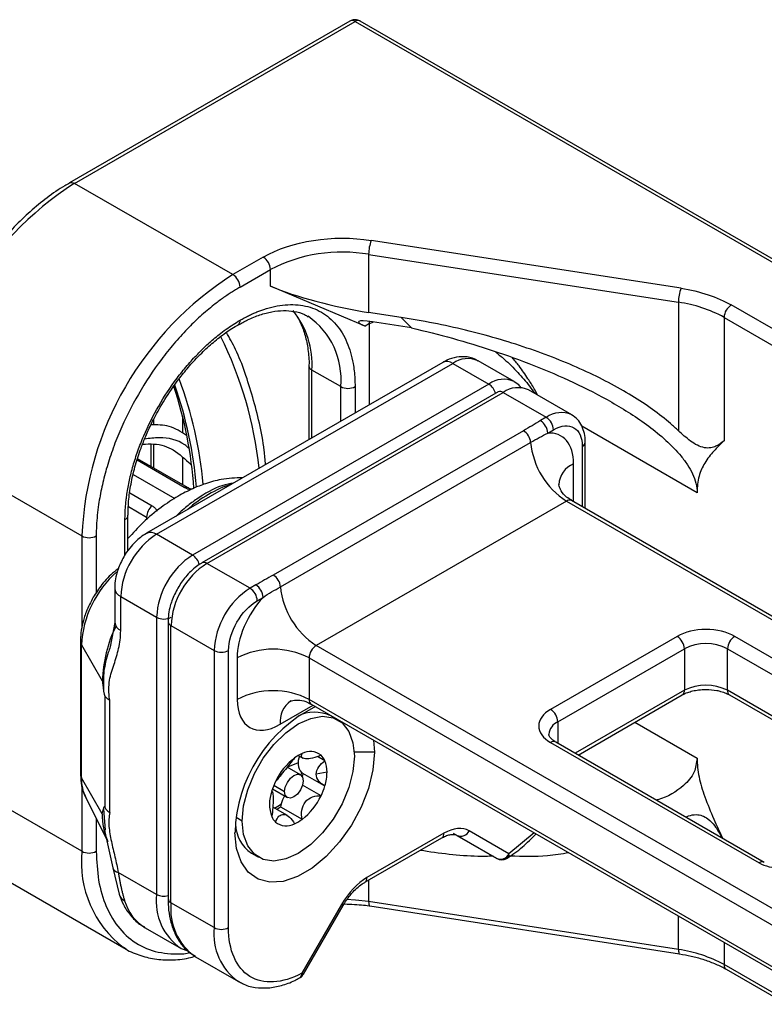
# Model space of a CAD drawing. Header units: millimetres. Extents: x 13 to 546, y 13 to 419.
# Tile 23 of 25: x 453 to 477, y 359 to 391. Entities that reach past the tile are written whole.
import ezdxf

# ---------------------------------------------------------------- set-up
doc = ezdxf.new("R2010")
doc.units = ezdxf.units.MM
doc.header["$LTSCALE"] = 2

msp = doc.modelspace()

# ---------------------------------------------------------------- linework, layer by layer
for p, q in [((463.602, 391.362), (454.409, 386.055)), ((454.576, 386.039), (463.768, 391.345)), ((463.768, 391.345), (479.974, 381.99)), ((480.141, 382.007), (463.935, 391.362)), ((454.406, 386.053), (454.409, 386.055)), ((459.762, 383.045), (454.576, 386.039)), ((474.457, 382.597), (464.299, 384.168)), ((464.213, 383.71), (474.371, 382.139)), ((464.213, 383.71), (464.213, 381.805)), ((460.758, 383.62), (459.762, 383.045)), ((459.997, 382.637), (460.993, 383.212)), ((460.993, 382.668), (460.993, 383.212)), ((464.096, 381.356), (460.993, 382.668)), ((474.371, 382.139), (474.371, 377.925)), ((465.275, 381.641), (464.213, 381.805)), ((478.088, 380.902), (476.101, 382.049)), ((464.24, 381.439), (464.096, 381.356)), ((464.24, 381.439), (464.243, 381.507)), ((464.24, 381.439), (464.366, 381.489)), ((464.24, 378.78), (464.24, 381.439)), ((465.62, 381.295), (464.335, 381.494)), ((465.275, 381.641), (465.62, 381.295)), ((475.865, 381.641), (475.865, 377.595)), ((475.865, 381.641), (477.853, 380.493)), ((466.641, 380.166), (456.93, 374.56)), ((457.263, 374.527), (466.974, 380.133)), ((466.974, 380.133), (468.153, 379.452)), ((468.986, 379.535), (467.807, 380.215)), ((462.257, 380.051), (462.257, 377.635)), ((463.297, 379.37), (462.354, 379.915)), ((462.354, 377.691), (462.354, 379.915)), ((468.153, 379.452), (458.442, 373.846)), ((468.457, 379.197), (458.746, 373.591)), ((458.913, 373.574), (468.624, 379.18)), ((463.297, 378.235), (463.297, 379.37)), ((463.768, 379.37), (463.768, 378.508)), ((468.624, 379.18), (470.038, 378.364)), ((470.871, 378.446), (469.457, 379.263)), ((457.169, 378.113), (457.169, 378.3)), ((458.112, 378.406), (458.112, 377.839)), ((470.038, 378.364), (469.849, 378.255)), ((469.289, 377.926), (461.086, 373.19)), ((470.085, 377.846), (470.274, 377.956)), ((474.981, 375.891), (471.207, 378.07)), ((461.321, 372.805), (469.524, 377.54)), ((471.314, 375.372), (471.314, 377.547)), ((449.626, 377.466), (454.812, 374.472)), ((457.071, 377.487), (457.071, 376.757)), ((457.169, 376.7), (457.169, 377.489)), ((471.217, 377.411), (471.217, 375.428)), ((458.164, 376.067), (456.622, 376.957)), ((458.278, 376.06), (456.638, 377.007)), ((458.112, 377.038), (458.112, 376.156)), ((470.934, 375.592), (470.934, 376.84)), ((456.497, 376.492), (457.86, 375.705)), ((456.383, 375.885), (457.116, 375.462)), ((470.698, 375.615), (462.496, 370.88)), ((470.698, 375.615), (486.436, 366.53)), ((486.603, 366.546), (470.865, 375.632)), ((456.339, 375.434), (456.933, 375.091)), ((456.226, 373.847), (456.226, 375.016)), ((456.324, 373.991), (456.324, 375.152)), ((456.933, 375.091), (456.933, 375.007)), ((454.812, 374.472), (454.812, 371.475)), ((455.283, 374.472), (455.283, 372.605)), ((458.442, 373.846), (457.263, 374.527)), ((460.327, 372.758), (458.913, 373.574)), ((455.889, 372.758), (455.889, 371.639)), ((460.516, 372.867), (460.327, 372.758)), ((456.085, 372.485), (457.263, 371.805)), ((456.085, 371.367), (456.085, 372.485)), ((460.563, 372.35), (460.752, 372.459)), ((457.263, 371.805), (457.263, 362.714)), ((455.889, 371.639), (455.735, 370.833)), ((457.637, 371.669), (457.637, 362.578)), ((457.734, 371.533), (459.149, 370.717)), ((457.734, 362.442), (457.734, 371.533)), ((474.328, 371.179), (470.18, 368.784)), ((483.049, 367.233), (476.214, 371.179)), ((454.766, 371.02), (454.766, 366.665)), ((454.801, 370.899), (455.483, 369.717)), ((454.801, 366.544), (454.801, 370.899)), ((478.234, 361.795), (462.496, 370.88)), ((470.415, 368.376), (474.564, 370.771)), ((474.564, 370.771), (474.564, 369.41)), ((475.978, 370.771), (482.813, 366.825)), ((475.978, 369.41), (475.978, 370.771)), ((459.149, 370.717), (459.149, 361.626)), ((459.62, 361.626), (459.62, 370.717)), ((459.903, 370.472), (459.903, 369.111)), ((462.26, 370.472), (477.998, 361.386)), ((462.26, 370.472), (462.26, 369.111)), ((455.563, 369.225), (455.563, 365.575)), ((474.564, 369.41), (470.985, 367.344)), ((471.082, 367.287), (474.495, 369.257)), ((482.008, 365.929), (475.978, 369.41)), ((476.047, 369.257), (481.911, 365.872)), ((455.724, 365.403), (455.724, 369.097)), ((461.317, 368.294), (462.398, 368.918)), ((477.998, 360.025), (462.26, 369.111)), ((462.329, 368.958), (478.067, 359.873)), ((463.206, 368.436), (462.971, 368.572)), ((470.415, 368.376), (470.415, 367.672)), ((472.94, 368.36), (474.981, 367.181)), ((464.377, 367.776), (464.405, 367.382)), ((470.18, 367.696), (477.015, 363.75)), ((477.182, 363.766), (470.346, 367.712)), ((461.907, 367.273), (462.06, 367.185)), ((462.779, 367.102), (462.54, 367.239)), ((464.405, 367.382), (463.741, 367.382)), ((471.135, 367.257), (471.151, 367.327)), ((454.812, 364.129), (449.626, 367.123)), ((461.982, 366.641), (461.547, 366.892)), ((461.907, 367.03), (461.555, 366.888)), ((462.045, 366.696), (462.736, 366.297)), ((462.849, 366.729), (462.496, 366.661)), ((455.483, 365.362), (454.801, 366.544)), ((454.812, 366.282), (454.812, 364.129)), ((461.104, 366.294), (461.459, 366.089)), ((462.653, 365.95), (462.049, 366.298)), ((461.046, 366.091), (461.035, 366.097)), ((461.059, 366.173), (461.548, 365.891)), ((454.937, 365.889), (455.613, 364.551)), ((455.518, 365.524), (455.579, 364.818)), ((461.548, 365.302), (461.072, 365.577)), ((461.325, 365.586), (462.032, 365.178)), ((455.283, 365.204), (455.283, 364.129)), ((460.068, 365.123), (459.869, 365.238)), ((455.545, 364.862), (455.823, 363.589)), ((466.678, 364.72), (464.159, 363.266)), ((468.412, 363.898), (466.997, 364.714)), ((467.109, 364.65), (468.412, 363.898)), ((468.814, 364.05), (467.511, 364.803)), ((469.636, 364.74), (468.814, 364.05)), ((464.09, 363.114), (466.609, 364.568)), ((460.371, 364.069), (460.607, 363.933)), ((451.076, 363.918), (456.262, 360.924)), ((455.823, 363.589), (456.032, 362.72)), ((457.263, 362.714), (456.007, 363.439)), ((464.213, 363.185), (464.213, 362.48)), ((459.149, 361.626), (457.734, 362.442)), ((463.326, 362.386), (462.023, 360.13)), ((474.371, 360.909), (464.213, 362.48)), ((462.076, 360.099), (463.379, 362.356)), ((464.248, 362.337), (474.406, 360.765)), ((474.371, 360.909), (474.371, 362.007)), ((456.886, 361.624), (458.064, 360.944)), ((475.865, 361.144), (475.865, 360.411)), ((456.262, 360.924), (456.177, 360.976)), ((458.064, 360.944), (458.284, 360.861)), ((458.535, 360.672), (459.95, 359.855)), ((477.853, 359.263), (475.865, 360.411)), ((475.934, 360.258), (477.922, 359.111))]:
    msp.add_line(p, q)
at = {"flags": 128}
for points in [[(454.409, 386.055), (454.409, 386.055), (454.445, 386.068), (454.486, 386.07), (454.53, 386.06), (454.576, 386.039)], [(460.068, 365.123), (460.114, 365.622), (460.25, 366.149), (460.469, 366.678), (460.76, 367.183), (461.109, 367.637), (461.497, 368.018), (461.906, 368.308), (462.316, 368.49), (462.704, 368.558), (463.053, 368.506), (463.344, 368.338), (463.563, 368.062), (463.699, 367.692), (463.745, 367.246)], [(464.405, 367.382), (464.355, 366.804), (464.207, 366.194), (463.968, 365.578), (463.648, 364.983), (463.262, 364.436), (462.825, 363.959), (462.358, 363.574), (461.88, 363.298), (461.412, 363.143), (460.975, 363.116), (460.589, 363.217), (460.269, 363.442), (460.03, 363.782), (459.882, 364.222), (459.832, 364.742)], [(463.745, 367.246), (463.699, 366.747), (463.563, 366.22), (463.344, 365.691), (463.053, 365.186), (462.704, 364.732), (462.316, 364.351), (461.906, 364.062), (461.497, 363.879), (461.109, 363.811), (460.76, 363.863), (460.469, 364.031), (460.25, 364.307), (460.114, 364.677), (460.068, 365.123)], [(461.459, 366.089), (461.482, 366.238), (461.548, 366.391), (461.648, 366.525), (461.765, 366.62), (461.882, 366.661), (461.982, 366.641), (462.048, 366.565), (462.071, 366.443)], [(462.017, 366.714), (462.003, 366.667), (461.993, 366.634)], [(462.071, 366.443), (462.048, 366.294), (461.982, 366.141), (461.882, 366.007), (461.765, 365.912), (461.648, 365.872), (461.548, 365.891), (461.482, 365.967), (461.459, 366.089)], [(463.326, 362.386), (463.354, 362.37), (463.371, 362.36), (463.379, 362.356), (463.379, 362.356)], [(464.213, 362.48), (463.786, 362.529), (463.486, 362.544)], [(464.213, 362.48), (464.215, 362.431), (464.22, 362.39), (464.228, 362.36), (464.238, 362.342), (464.248, 362.337)], [(474.371, 360.909), (474.372, 360.859), (474.377, 360.819), (474.385, 360.789), (474.396, 360.771), (474.406, 360.765)], [(462.023, 360.13), (462.051, 360.114), (462.069, 360.103), (462.076, 360.099), (462.076, 360.099)]]:
    msp.add_lwpolyline(points, dxfattribs=at)
for centre, radius, start, end in [((463.671, 391.209), 0.168, 54.3824, 114.3071), ((463.866, 391.209), 0.168, 65.6929, 125.6176), ((460.331, 377.001), 10.715, 122.4871, 177.5129), ((465.485, 383.708), 1.272, 158.7728, 179.8941), ((463.345, 378.668), 5.117, 80.2289, 117.3572), ((460.482, 383.189), 0.512, 2.6055, 57.3945), ((465.517, 374.007), 10.715, 122.4871, 177.5129), ((459.485, 382.614), 0.512, 2.6055, 57.3945), ((475.642, 382.137), 1.272, 158.7728, 179.8941), ((473.768, 377.841), 4.34, 61.1112, 82.0227), ((459.548, 380.097), 2.813, 356.2745, 38.9186), ((476.377, 381.618), 0.512, 122.6055, 177.3945), ((459.835, 381.53), 0.164, 304.013, 6.3897), ((460.811, 379.621), 2.498, 354.2482, 55.3997), ((447.764, 375.291), 12.936, 6.218, 26.3031), ((466.779, 379.86), 0.335, 54.3824, 114.3071), ((467.462, 379.451), 0.838, 65.6929, 125.6176), ((462.424, 380.068), 0.168, 186.1078, 245.5893), ((445.607, 374.995), 13.234, 5.0663, 20.4664), ((468.639, 378.791), 0.821, 64.9339, 126.3026), ((444.73, 375.078), 13.787, 3.9781, 18.1823), ((445.234, 375.009), 13.375, 4.569, 19.2652), ((463.533, 379.825), 0.512, 242.6097, 297.3903), ((467.866, 379.012), 0.525, 15.0197, 56.9207), ((468.526, 379.044), 0.168, 54.3824, 114.3071), ((469.112, 378.499), 0.838, 65.6929, 125.6176), ((470.526, 377.682), 0.838, 65.7099, 125.6161), ((469.573, 377.823), 0.512, 2.6055, 57.3945), ((469.762, 377.932), 0.512, 2.6055, 57.3945), ((469.008, 377.49), 0.518, 5.5553, 57.2058), ((472.1, 377.791), 2.589, 185.5553, 237.2058), ((471.147, 377.564), 0.168, 294.4033, 353.9778), ((471.241, 376.104), 0.797, 112.6929, 176.4052), ((458.214, 375.937), 0.138, 62.3706, 110.9648), ((460.964, 372.369), 4.003, 107.9172, 132.0774), ((470.796, 375.479), 0.168, 65.6929, 125.6176), ((457.455, 375.064), 0.522, 130.3659, 177.0682), ((456.164, 375.163), 0.159, 292.6973, 356.3605), ((455.047, 374.927), 0.512, 242.6097, 297.3903), ((458.643, 372.369), 2.561, 122.6055, 177.3945), ((457.069, 374.262), 0.328, 53.6721, 115.3436), ((459.822, 371.689), 2.561, 122.6055, 177.3945), ((458.155, 373.406), 0.525, 13.7612, 56.9421), ((460.293, 371.417), 2.561, 122.6055, 177.3945), ((458.816, 373.443), 0.163, 53.5713, 116.461), ((458.182, 370.741), 3.385, 131.0569, 177.3391), ((460.806, 372.755), 0.518, 5.5553, 57.2058), ((456.216, 372.786), 0.328, 184.5885, 246.3424), ((461.707, 370.6), 2.561, 122.6055, 177.3945), ((460.051, 372.326), 0.512, 2.6055, 57.3945), ((460.24, 372.435), 0.512, 2.6055, 57.3945), ((463.898, 373.056), 2.589, 185.5553, 237.2058), ((457.499, 372.26), 0.512, 242.6097, 297.3903), ((459.884, 369.583), 4.403, 154.0088, 178.2546), ((456.223, 371.672), 0.335, 185.6948, 245.6253), ((457.8, 371.683), 0.164, 184.6872, 246.3335), ((474.052, 370.748), 0.512, 2.6055, 57.3945), ((476.49, 370.748), 0.512, 122.6055, 177.3945), ((455.006, 371.022), 0.239, 180.0051, 211.0118), ((461.081, 368.197), 2.562, 62.6097, 117.3903), ((462.772, 370.448), 0.512, 122.6055, 177.3945), ((475.271, 369.406), 1.537, 62.6097, 117.3903), ((459.384, 371.171), 0.512, 242.6097, 297.3903), ((475.271, 368.045), 1.537, 62.6097, 117.3903), ((461.081, 366.836), 2.562, 62.6097, 117.3903), ((474.405, 369.39), 0.16, 304.0564, 7.2558), ((476.136, 369.39), 0.16, 172.7442, 235.9436), ((464.568, 364.626), 4.737, 116.2465, 178.5964), ((462.108, 368.395), 0.798, 123.5991, 187.3016), ((462.419, 369.091), 0.16, 172.7442, 235.9436), ((462.447, 367.493), 1.2, 64.1207, 118.0668), ((469.904, 368.353), 0.512, 2.6055, 57.3945), ((470.623, 367.918), 0.503, 114.3849, 174.1882), ((470.277, 367.56), 0.168, 65.6929, 125.6176), ((462.529, 366.185), 1.254, 113.3457, 126.6489), ((462.388, 367.034), 0.49, 153.8869, 220.7368), ((462.301, 366.839), 0.565, 51.4051, 118.3759), ((462.283, 366.887), 0.54, 23.4155, 46.7859), ((463.057, 365.53), 2.095, 127.5305, 154.8803), ((461.934, 366.748), 0.916, 358.7791, 22.6976), ((455.006, 366.667), 0.24, 180.398, 211.0038), ((462.156, 366.889), 0.224, 231.4389, 239.9933), ((460.115, 367.261), 2.04, 340.5908, 343.5398), ((461.228, 366.748), 1.622, 343.0031, 359.3106), ((456.192, 366.493), 1.392, 177.8958, 205.7039), ((463.094, 365.482), 2.149, 154.1528, 163.4358), ((460.719, 366.887), 2.149, 334.1528, 343.4358), ((462.197, 365.681), 1.234, 160.4185, 199.5815), ((462.404, 365.396), 1.097, 149.9543, 164.76), ((460.756, 366.839), 2.095, 307.5305, 334.8803), ((460.598, 366.634), 1.209, 295.8451, 308.1915), ((462.197, 365.456), 0.881, 165.0128, 171.5167), ((457.506, 365.291), 2.025, 177.9839, 204.6447), ((461.53, 365.482), 0.54, 203.4155, 226.7859), ((460.509, 366.695), 1.376, 300.0632, 306.3429), ((461.044, 365.063), 1.2, 181.9406, 235.8826), ((461.512, 365.53), 0.565, 231.4051, 298.3759), ((461.284, 366.184), 1.254, 293.3457, 306.6489), ((466.519, 364.7), 0.16, 304.0564, 7.2558), ((467.232, 364.932), 0.307, 246.3569, 335.1837), ((458.321, 363.776), 3.527, 174.2561, 232.5631), ((455.047, 364.584), 0.512, 242.6097, 297.3903), ((468.535, 364.179), 0.307, 246.3569, 335.1837), ((468.658, 364.028), 0.158, 307.067, 8.051), ((477.112, 363.618), 0.164, 64.1355, 126.3751), ((456.041, 363.668), 0.231, 199.7288, 261.62), ((463.997, 363.248), 0.163, 303.9821, 6.3925), ((456.403, 362.854), 0.395, 199.7678, 241.4871), ((459.102, 362.48), 1.854, 172.7442, 235.9436), ((457.501, 363.183), 0.526, 243.0837, 284.9794), ((457.664, 362.912), 1.505, 195.6196, 238.848), ((457.804, 362.595), 0.168, 185.6948, 245.6253), ((459.637, 362.237), 1.914, 173.8377, 234.8502), ((461.054, 361.421), 1.917, 173.8641, 234.5579), ((459.384, 362.081), 0.512, 242.6097, 297.3903), ((473.768, 356.611), 4.34, 61.1112, 82.0227), ((461.848, 360.118), 0.175, 304.1511, 3.9189), ((476.023, 360.391), 0.16, 172.7442, 235.9436)]:
    msp.add_arc(centre, radius, start, end)
for centre, major_axis, ratio, start_param, end_param in [((463.35, 382.668), (3.33, -0.735), 0.202005, 3.971557, 5.018755), ((464.988, 381.218), (1.105, -0.279), 0.120251, 2.233016, 3.803812)]:
    msp.add_ellipse(centre, major_axis=major_axis, ratio=ratio, start_param=start_param, end_param=end_param)
for points, knots in [([(463.768, 391.407), (463.725, 391.403), (463.666, 391.397), (463.616, 391.369), (463.602, 391.361)], [0, 0, 0, 0, 0.739476, 1, 1, 1, 1]), ([(463.935, 391.361), (463.934, 391.362), (463.911, 391.381), (463.853, 391.398), (463.797, 391.404), (463.768, 391.407)], [0, 0, 0, 0, 0.023059, 0.501882, 1, 1, 1, 1]), ([(454.41, 386.047), (454.356, 386.019), (454.108, 385.887), (453.673, 385.576), (453.118, 385.125), (452.605, 384.63), (452.156, 384.133), (451.781, 383.666), (451.44, 383.194), (451.17, 382.782), (451.007, 382.505), (450.954, 382.414)], [0, 0, 0, 0, 0.041257, 0.191412, 0.339166, 0.482362, 0.614382, 0.725801, 0.821767, 0.941186, 1, 1, 1, 1]), ([(459.997, 382.637), (459.949, 382.609), (459.853, 382.552), (459.71, 382.462), (459.567, 382.366), (459.424, 382.266), (459.281, 382.161), (459.036, 381.972), (458.693, 381.68), (458.253, 381.254), (457.825, 380.781), (457.271, 380.087), (456.64, 379.132), (456.128, 378.108), (455.804, 377.281), (455.609, 376.674), (455.46, 376.081), (455.368, 375.576), (455.315, 375.154), (455.288, 374.807), (455.285, 374.584), (455.283, 374.472)], [0, 0, 0, 0, 0.019453, 0.038872, 0.058275, 0.077679, 0.097104, 0.116567, 0.178313, 0.240094, 0.304415, 0.368769, 0.500007, 0.631244, 0.695565, 0.75992, 0.821667, 0.883447, 0.922314, 0.961117, 1, 1, 1, 1]), ([(459.997, 381.548), (460.043, 381.574), (460.135, 381.626), (460.273, 381.697), (460.41, 381.762), (460.547, 381.82), (460.758, 381.902), (461.041, 381.988), (461.392, 382.052), (461.735, 382.07), (462.178, 382.027), (462.683, 381.845), (463.092, 381.499), (463.352, 381.137), (463.507, 380.831), (463.627, 380.494), (463.701, 380.176), (463.743, 379.886), (463.764, 379.634), (463.767, 379.458), (463.768, 379.37)], [0, 0, 0, 0, 0.023338, 0.046631, 0.069913, 0.093214, 0.116565, 0.178308, 0.240092, 0.304409, 0.368768, 0.500006, 0.631244, 0.69556, 0.759919, 0.821662, 0.883446, 0.922312, 0.961115, 1, 1, 1, 1]), ([(459.928, 381.39), (460.034, 381.45), (460.278, 381.589), (460.654, 381.735), (461.049, 381.838), (461.428, 381.877), (461.787, 381.843), (462.057, 381.776), (462.191, 381.689), (462.229, 381.665)], [0, 0, 0, 0, 0.117749, 0.272358, 0.428754, 0.588344, 0.754196, 0.931875, 1, 1, 1, 1]), ([(461.733, 381.84), (461.746, 381.826), (461.846, 381.726), (461.985, 381.465), (462.142, 381.062), (462.229, 380.592), (462.266, 380.25), (462.256, 380.058), (462.255, 380.05)], [0, 0, 0, 0, 0.038043, 0.283943, 0.522341, 0.757254, 0.99017, 1, 1, 1, 1]), ([(456.226, 375.016), (456.226, 375.07), (456.227, 375.177), (456.235, 375.34), (456.248, 375.506), (456.265, 375.674), (456.301, 375.938), (456.367, 376.303), (456.487, 376.778), (456.643, 377.264), (456.902, 377.925), (457.311, 378.744), (457.816, 379.508), (458.259, 380.064), (458.602, 380.441), (458.953, 380.783), (459.266, 381.048), (459.538, 381.253), (459.767, 381.411), (459.92, 381.502), (459.997, 381.548)], [0, 0, 0, 0, 0.023338, 0.046631, 0.069913, 0.093214, 0.116565, 0.178308, 0.240092, 0.304409, 0.368768, 0.500006, 0.631244, 0.69556, 0.759919, 0.821662, 0.883446, 0.922312, 0.961115, 1, 1, 1, 1]), ([(474.37, 377.925), (474.288, 378.003), (474.202, 378.08), (473.748, 378.471), (473.322, 378.777), (472.36, 379.366), (471.826, 379.647), (470.672, 380.173), (470.053, 380.417), (468.755, 380.857), (468.077, 381.054), (466.691, 381.391), (465.983, 381.531), (465.275, 381.641)], [4.712389, 4.712389, 4.712389, 4.712389, 4.763285, 4.763285, 4.969452, 4.969452, 5.175619, 5.175619, 5.381786, 5.381786, 5.587953, 5.587953, 5.79412, 5.79412, 5.79412, 5.79412]), ([(457.383, 378.702), (457.519, 378.925), (457.71, 379.237), (458.024, 379.667), (458.304, 380.014), (458.651, 380.393), (459.027, 380.75), (459.424, 381.069), (459.729, 381.285), (459.896, 381.374), (459.928, 381.39)], [0, 0, 0, 0, 0.193958, 0.272295, 0.4014, 0.533851, 0.674185, 0.818584, 0.965585, 1, 1, 1, 1]), ([(460.834, 376.813), (460.82, 376.969), (460.751, 377.758), (460.426, 379.03), (460.012, 380.33), (459.653, 380.965), (459.55, 381.148)], [0, 0, 0, 0, 0.092547, 0.470065, 0.847555, 1, 1, 1, 1]), ([(465.62, 381.295), (466.517, 381.091), (467.409, 380.843), (468.741, 380.4), (469.185, 380.24), (470.064, 379.894), (470.498, 379.709), (471.353, 379.308), (471.775, 379.092), (472.601, 378.62), (473.005, 378.364), (473.589, 377.927), (473.779, 377.772), (474.137, 377.446), (474.307, 377.271), (474.531, 376.997), (474.601, 376.903), (474.727, 376.71), (474.784, 376.609), (474.878, 376.405), (474.916, 376.303), (474.967, 376.096), (474.981, 375.992), (474.981, 375.891)], [0, 0, 0, 0, 0.25, 0.25, 0.375, 0.375, 0.5, 0.5, 0.625, 0.625, 0.75, 0.75, 0.8125, 0.8125, 0.875, 0.875, 0.90625, 0.90625, 0.9375, 0.9375, 0.96875, 0.96875, 1, 1, 1, 1]), ([(468.38, 380.503), (468.473, 380.428), (468.729, 380.224), (469.097, 379.845), (469.435, 379.467), (469.608, 379.224), (469.666, 379.142)], [0, 0, 0, 0, 0.192293, 0.524469, 0.840386, 1, 1, 1, 1]), ([(467.804, 380.203), (467.769, 380.226), (467.636, 380.318), (467.354, 380.365), (467.014, 380.331), (466.776, 380.25), (466.661, 380.173), (466.642, 380.161)], [0, 0, 0, 0, 0.102064, 0.395639, 0.671098, 0.946497, 1, 1, 1, 1]), ([(469.754, 379.091), (469.717, 379.163), (469.619, 379.348), (469.416, 379.668), (469.181, 380.011), (469, 380.23), (468.926, 380.319)], [0, 0, 0, 0, 0.160606, 0.418241, 0.761801, 1, 1, 1, 1]), ([(469.224, 379.308), (469.208, 379.334), (469.15, 379.43), (469.053, 379.488), (468.984, 379.53)], [0, 0, 0, 0, 0.278439, 1, 1, 1, 1]), ([(456.325, 375.153), (456.33, 375.326), (456.339, 375.676), (456.427, 376.236), (456.563, 376.799), (456.728, 377.305), (456.908, 377.759), (457.113, 378.212), (457.285, 378.525), (457.383, 378.702)], [0, 0, 0, 0, 0.1582885, 0.3208999, 0.4769126, 0.6261265, 0.7341883, 0.8489356, 1, 1, 1, 1]), ([(471.313, 377.547), (471.313, 377.554), (471.32, 377.654), (471.292, 377.838), (471.213, 378.087), (471.075, 378.305), (470.936, 378.397), (470.869, 378.442)], [0, 0, 0, 0, 0.018471, 0.259143, 0.507635, 0.763697, 1, 1, 1, 1]), ([(458.245, 377.771), (458.062, 377.888), (457.712, 378.112), (457.278, 378.119), (457.071, 378.122)], [0, 0, 0, 0, 0.522677, 1, 1, 1, 1]), ([(470.934, 376.84), (470.934, 377.157), (470.853, 377.422), (470.552, 377.78), (470.337, 377.865), (470.085, 377.846)], [0, 0, 0, 0, 0.5, 0.5, 1, 1, 1, 1]), ([(475.865, 377.595), (475.788, 377.525), (475.704, 377.462), (475.548, 377.392), (475.491, 377.373), (475.365, 377.354), (475.296, 377.354), (475.146, 377.381), (475.068, 377.409), (474.913, 377.486), (474.839, 377.534), (474.696, 377.638), (474.627, 377.694), (474.496, 377.807), (474.433, 377.866), (474.37, 377.925)], [0, 0, 0, 0, 0.25, 0.25, 0.375, 0.375, 0.5, 0.5, 0.625, 0.625, 0.75, 0.75, 0.875, 0.875, 1, 1, 1, 1]), ([(458.31, 377.357), (458.269, 377.392), (458.009, 377.613), (457.508, 377.732), (457.03, 377.672), (456.869, 377.652)], [0, 0, 0, 0, 0.1116156, 0.6997676, 1, 1, 1, 1]), ([(475.865, 377.595), (475.748, 377.488), (475.635, 377.377), (475.421, 377.137), (475.32, 377.009), (475.233, 376.863)], [0, 0, 0, 0, 0.5, 0.5, 1, 1, 1, 1]), ([(456.801, 377.481), (456.928, 377.489), (457.304, 377.511), (457.86, 377.321), (458.2, 376.99), (458.382, 376.812)], [0, 0, 0, 0, 0.192382, 0.56845, 1, 1, 1, 1]), ([(475.233, 376.863), (475.156, 376.734), (475.091, 376.593), (475.003, 376.271), (474.981, 376.087), (474.981, 375.891)], [0, 0, 0, 0, 0.5, 0.5, 1, 1, 1, 1]), ([(460.084, 376.381), (459.85, 376.373), (459.451, 376.359), (458.897, 376.206), (458.422, 376.021), (457.933, 375.769), (457.383, 375.401), (456.822, 374.941), (456.485, 374.565), (456.324, 374.386)], [0, 0, 0, 0, 0.181732, 0.309969, 0.415242, 0.539934, 0.683905, 0.849071, 1, 1, 1, 1]), ([(458.367, 375.982), (458.336, 375.991), (458.26, 376.015), (458.2, 376.048), (458.164, 376.067)], [0, 0, 0, 0, 0.412112, 1, 1, 1, 1]), ([(458.408, 376.003), (458.406, 376.003), (458.378, 376.012), (458.332, 376.031), (458.295, 376.051), (458.278, 376.06)], [0, 0, 0, 0, 0.027862, 0.538256, 1, 1, 1, 1]), ([(459.778, 376.204), (459.722, 376.195), (459.389, 376.145), (458.982, 375.956), (458.646, 375.728), (458.581, 375.683)], [0, 0, 0, 0, 0.141308, 0.833715, 1, 1, 1, 1]), ([(470.872, 375.642), (470.812, 375.675), (470.667, 375.755), (470.526, 375.944), (470.455, 376.098), (470.445, 376.172), (470.446, 376.162), (470.446, 376.16)], [0, 0, 0, 0, 0.213184, 0.521365, 0.76127, 0.951019, 1, 1, 1, 1]), ([(458.581, 375.681), (458.471, 375.605), (458.234, 375.44), (458.01, 375.228), (457.889, 375.114)], [0, 0, 0, 0, 0.4649726, 1, 1, 1, 1]), ([(457.116, 375.462), (457.147, 375.44), (457.209, 375.397), (457.258, 375.335), (457.269, 375.296), (457.271, 375.29)], [0, 0, 0, 0, 0.451786, 0.908074, 1, 1, 1, 1]), ([(456.931, 374.555), (456.864, 374.515), (456.732, 374.435), (456.55, 374.27), (456.359, 374.062), (456.248, 373.887), (456.186, 373.788)], [0, 0, 0, 0, 0.2278168, 0.4459053, 0.6854514, 1, 1, 1, 1]), ([(456.186, 373.788), (456.116, 373.651), (456.019, 373.461), (455.935, 373.169), (455.893, 372.962), (455.895, 372.815), (455.895, 372.759)], [0, 0, 0, 0, 0.409836, 0.571152, 0.837628, 1, 1, 1, 1]), ([(456.005, 373.39), (455.962, 373.361), (455.84, 373.278), (455.661, 373.101), (455.418, 372.83), (455.275, 372.603), (455.185, 372.46)], [0, 0, 0, 0, 0.1312903, 0.3766255, 0.6077464, 1, 1, 1, 1]), ([(458.747, 373.584), (458.689, 373.55), (458.561, 373.477), (458.384, 373.319), (458.167, 373.091), (458.04, 372.893), (457.958, 372.765)], [0, 0, 0, 0, 0.1923729, 0.4169713, 0.6253917, 1, 1, 1, 1]), ([(457.958, 372.765), (457.886, 372.626), (457.788, 372.435), (457.698, 372.146), (457.647, 371.917), (457.641, 371.75), (457.638, 371.67)], [0, 0, 0, 0, 0.384297, 0.532226, 0.774911, 1, 1, 1, 1]), ([(455.185, 372.46), (455.102, 372.301), (454.986, 372.08), (454.871, 371.742), (454.803, 371.46), (454.765, 371.204), (454.771, 371.061), (454.772, 371.022)], [0, 0, 0, 0, 0.340776, 0.473997, 0.693652, 0.917536, 1, 1, 1, 1]), ([(460.752, 372.459), (460.5, 372.186), (460.285, 371.853), (459.983, 371.147), (459.903, 370.789), (459.903, 370.472)], [0, 0, 0, 0, 0.5, 0.5, 1, 1, 1, 1]), ([(476.214, 371.179), (475.963, 371.324), (475.624, 371.405), (474.917, 371.405), (474.578, 371.324), (474.328, 371.179)], [0, 0, 0, 0, 0.5, 0.5, 1, 1, 1, 1]), ([(455.724, 369.097), (455.707, 369.212), (455.696, 369.328), (455.695, 369.544), (455.705, 369.644), (455.753, 369.926), (455.811, 370.094), (455.923, 370.431), (455.978, 370.6), (456.059, 370.963), (456.085, 371.155), (456.085, 371.367)], [0, 0, 0, 0, 0.125, 0.125, 0.25, 0.25, 0.5, 0.5, 0.75, 0.75, 1, 1, 1, 1]), ([(455.741, 370.839), (455.719, 370.775), (455.627, 370.507), (455.51, 370.044), (455.516, 369.637), (455.518, 369.433)], [0, 0, 0, 0, 0.13547, 0.565789, 1, 1, 1, 1]), ([(455.483, 369.717), (455.489, 369.668), (455.501, 369.573), (455.513, 369.479), (455.518, 369.433)], [0, 0, 0, 0, 0.5130902, 1, 1, 1, 1]), ([(455.518, 369.433), (455.521, 369.414), (455.525, 369.378), (455.534, 369.325), (455.543, 369.281), (455.553, 369.245), (455.56, 369.231), (455.563, 369.225)], [0, 0, 0, 0, 0.264399, 0.498869, 0.707857, 0.868835, 1, 1, 1, 1]), ([(455.563, 369.225), (455.571, 369.214), (455.588, 369.191), (455.623, 369.158), (455.668, 369.126), (455.705, 369.107), (455.724, 369.097)], [0, 0, 0, 0, 0.222936, 0.464914, 0.724611, 1, 1, 1, 1]), ([(474.497, 369.257), (474.5, 369.26), (474.543, 369.291), (474.661, 369.338), (474.836, 369.392), (475.039, 369.43), (475.19, 369.435), (475.271, 369.438)], [0, 0, 0, 0, 0.022863, 0.281683, 0.489094, 0.727236, 1, 1, 1, 1]), ([(475.271, 369.438), (475.392, 369.432), (475.56, 369.424), (475.779, 369.371), (475.926, 369.322), (476.009, 369.276), (476.044, 369.256)], [0, 0, 0, 0, 0.408559, 0.564205, 0.814053, 1, 1, 1, 1]), ([(461.657, 369.054), (461.657, 369.054), (461.649, 369.05), (461.684, 369.067), (461.781, 369.088), (461.972, 369.088), (462.178, 369.047), (462.288, 368.971), (462.322, 368.948)], [0, 0, 0, 0, 0.010889, 0.154852, 0.338028, 0.5759, 0.86976, 1, 1, 1, 1]), ([(470.18, 368.784), (469.93, 368.64), (469.789, 368.444), (469.789, 368.036), (469.93, 367.84), (470.18, 367.696)], [0, 0, 0, 0, 0.5, 0.5, 1, 1, 1, 1]), ([(470.349, 367.713), (470.338, 367.719), (470.275, 367.751), (470.201, 367.817), (470.138, 367.897), (470.121, 367.94), (470.125, 367.963), (470.127, 367.97)], [0, 0, 0, 0, 0.060201, 0.317191, 0.581813, 0.875307, 1, 1, 1, 1]), ([(462.653, 367.281), (462.561, 367.238), (462.467, 367.206), (462.288, 367.166), (462.204, 367.158), (462.081, 367.169), (462.042, 367.188), (462.009, 367.247), (462.013, 367.287), (462.032, 367.336)], [0, 0, 0, 0, 0.25, 0.25, 0.5, 0.5, 0.75, 0.75, 1, 1, 1, 1]), ([(461.781, 367.191), (461.738, 367.128), (461.684, 367.06), (461.564, 366.912), (461.497, 366.833), (461.374, 366.68), (461.319, 366.607), (461.228, 366.491), (461.19, 366.447), (461.16, 366.419)], [0, 0, 0, 0, 0.25, 0.25, 0.5, 0.5, 0.75, 0.75, 1, 1, 1, 1]), ([(462.496, 366.661), (462.496, 366.744), (462.527, 366.826), (462.629, 366.975), (462.699, 367.042), (462.779, 367.102)], [0, 0, 0, 0, 0.5, 0.5, 1, 1, 1, 1]), ([(474.981, 367.181), (474.96, 367.025), (474.913, 366.673), (474.469, 366.183), (474.008, 365.901), (473.66, 365.814), (473.642, 365.809)], [0, 0, 0, 0, 0.226472, 0.508553, 0.975716, 1, 1, 1, 1]), ([(474.981, 367.181), (474.981, 366.985), (475.002, 366.781), (475.09, 366.357), (475.156, 366.137), (475.233, 365.918)], [0, 0, 0, 0, 0.5, 0.5, 1, 1, 1, 1]), ([(454.772, 366.667), (454.772, 366.594), (454.773, 366.404), (454.824, 366.142), (454.906, 365.971), (454.941, 365.9)], [0, 0, 0, 0, 0.268343, 0.692849, 1, 1, 1, 1]), ([(462.779, 366.274), (462.699, 366.312), (462.629, 366.366), (462.527, 366.498), (462.496, 366.578), (462.496, 366.661)], [0, 0, 0, 0, 0.5, 0.5, 1, 1, 1, 1]), ([(461.034, 366.095), (461.053, 366.092), (461.065, 366.072), (461.079, 365.99), (461.081, 365.927), (461.081, 365.844)], [0, 0, 0, 0, 0.5, 0.5, 1, 1, 1, 1]), ([(462.032, 365.178), (462.013, 365.276), (462.009, 365.378), (462.042, 365.576), (462.08, 365.672), (462.203, 365.825), (462.287, 365.882), (462.466, 365.947), (462.561, 365.957), (462.653, 365.95)], [0, 0, 0, 0, 0.25, 0.25, 0.5, 0.5, 0.75, 0.75, 1, 1, 1, 1]), ([(475.233, 365.918), (475.327, 365.674), (475.504, 365.215), (475.72, 364.763), (475.821, 364.552)], [0, 0, 0, 0, 0.532436, 1, 1, 1, 1]), ([(461.081, 365.844), (461.081, 365.761), (461.079, 365.663), (461.065, 365.463), (461.053, 365.362), (461.034, 365.267)], [0, 0, 0, 0, 0.5, 0.5, 1, 1, 1, 1]), ([(455.563, 365.575), (455.562, 365.578), (455.558, 365.585), (455.552, 365.589), (455.546, 365.589), (455.54, 365.585), (455.533, 365.574), (455.525, 365.555), (455.521, 365.535), (455.518, 365.524)], [0, 0, 0, 0, 0.076886, 0.160887, 0.257175, 0.369569, 0.500837, 0.735106, 1, 1, 1, 1]), ([(455.563, 365.575), (455.571, 365.562), (455.587, 365.534), (455.621, 365.491), (455.666, 365.446), (455.704, 365.417), (455.724, 365.403)], [0, 0, 0, 0, 0.211681, 0.448912, 0.711687, 1, 1, 1, 1]), ([(455.724, 365.403), (455.712, 365.333), (455.703, 365.261), (455.694, 365.107), (455.695, 365.028), (455.713, 364.787), (455.742, 364.621), (455.815, 364.284), (455.858, 364.114), (455.938, 363.775), (455.976, 363.605), (456.007, 363.439)], [0, 0, 0, 0, 0.125, 0.125, 0.25, 0.25, 0.5, 0.5, 0.75, 0.75, 1, 1, 1, 1]), ([(461.16, 365.088), (461.19, 365.166), (461.227, 365.231), (461.318, 365.322), (461.373, 365.347), (461.496, 365.336), (461.563, 365.301), (461.684, 365.191), (461.738, 365.117), (461.781, 365.033)], [0, 0, 0, 0, 0.25, 0.25, 0.5, 0.5, 0.75, 0.75, 1, 1, 1, 1]), ([(474.618, 365.247), (474.645, 365.261), (474.746, 365.316), (474.927, 365.343), (475.149, 365.309), (475.364, 365.186), (475.602, 364.938), (475.726, 364.705), (475.8, 364.564)], [0, 0, 0, 0, 0.068645, 0.250427, 0.385689, 0.521279, 0.711331, 1, 1, 1, 1]), ([(466.608, 364.564), (466.648, 364.587), (466.747, 364.642), (466.884, 364.681), (467.01, 364.685), (467.076, 364.677), (467.103, 364.65), (467.107, 364.645)], [0, 0, 0, 0, 0.169696, 0.410343, 0.660799, 0.944738, 1, 1, 1, 1]), ([(468.753, 363.902), (468.923, 364.017), (469.25, 364.238), (469.555, 364.552), (469.702, 364.702)], [0, 0, 0, 0, 0.520807, 1, 1, 1, 1]), ([(455.283, 364.129), (455.298, 363.806), (455.33, 363.14), (455.592, 362.277), (456.027, 361.552), (456.641, 361.037), (457.27, 360.805), (457.827, 360.762), (458.136, 360.754), (458.316, 360.8), (458.343, 360.807)], [0, 0, 0, 0, 0.151005, 0.311055, 0.47776, 0.648001, 0.818243, 0.901681, 0.985162, 1, 1, 1, 1]), ([(468.291, 363.967), (468.126, 363.964), (467.34, 363.949), (466.534, 364.065), (465.898, 364.157)], [0, 0, 0, 0, 0.2103417, 1, 1, 1, 1]), ([(470.779, 364.08), (470.547, 364.041), (469.924, 363.936), (469.262, 363.958), (468.847, 363.971)], [0, 0, 0, 0, 0.3727041, 1, 1, 1, 1]), ([(468.413, 363.898), (468.416, 363.896), (468.447, 363.875), (468.521, 363.853), (468.629, 363.852), (468.714, 363.872), (468.748, 363.902), (468.753, 363.906)], [0, 0, 0, 0, 0.037177, 0.313804, 0.619643, 0.950986, 1, 1, 1, 1]), ([(477.015, 363.75), (477.202, 363.642), (477.457, 363.581), (477.987, 363.581), (478.242, 363.642), (478.429, 363.75)], [0, 0, 0, 0, 0.5, 0.5, 1, 1, 1, 1]), ([(456.007, 363.439), (456.014, 363.398), (456.027, 363.315), (456.048, 363.194), (456.071, 363.074), (456.095, 362.956), (456.121, 362.839), (456.15, 362.725), (456.181, 362.613), (456.203, 362.543), (456.215, 362.507)], [0, 0, 0, 0, 0.116552, 0.235355, 0.356497, 0.480059, 0.60612, 0.734751, 0.866023, 1, 1, 1, 1]), ([(463.379, 362.356), (463.45, 362.468), (463.551, 362.626), (463.722, 362.822), (463.87, 362.962), (464.003, 363.066), (464.073, 363.101), (464.089, 363.109)], [0, 0, 0, 0, 0.347048, 0.486192, 0.710833, 0.934338, 1, 1, 1, 1]), ([(456.035, 362.725), (456.077, 362.608), (456.168, 362.356), (456.396, 362.026), (456.632, 361.776), (456.808, 361.682), (456.861, 361.654)], [0, 0, 0, 0, 0.26093, 0.561658, 0.867869, 1, 1, 1, 1]), ([(457.64, 362.58), (457.642, 362.453), (457.648, 362.179), (457.724, 361.793), (457.855, 361.419), (458.053, 361.088), (458.279, 360.833), (458.462, 360.728), (458.535, 360.686)], [0, 0, 0, 0, 0.152252, 0.327881, 0.506233, 0.687955, 0.875168, 1, 1, 1, 1]), ([(463.35, 362.405), (463.562, 362.397), (463.858, 362.387), (464.156, 362.354), (464.243, 362.337), (464.248, 362.336)], [0, 0, 0, 0, 0.69876, 0.981063, 1, 1, 1, 1]), ([(462.023, 360.13), (461.377, 359.786), (460.766, 359.749), (459.87, 360.307), (459.62, 360.88), (459.62, 361.626)], [0, 0, 0, 0, 0.5, 0.5, 1, 1, 1, 1]), ([(456.17, 360.983), (456.179, 360.977), (456.33, 360.859), (456.674, 360.721), (457.192, 360.582), (457.743, 360.557), (458.195, 360.593), (458.466, 360.669), (458.54, 360.69)], [0, 0, 0, 0, 0.013186, 0.245708, 0.468131, 0.691655, 0.915775, 1, 1, 1, 1]), ([(474.405, 360.765), (474.534, 360.742), (474.799, 360.696), (475.184, 360.59), (475.554, 360.452), (475.807, 360.337), (475.918, 360.265), (475.931, 360.257)], [0, 0, 0, 0, 0.2232027, 0.4605379, 0.7104966, 0.9661079, 1, 1, 1, 1]), ([(461.943, 359.972), (461.945, 359.973), (461.986, 359.986), (462.036, 360.032), (462.063, 360.086), (462.071, 360.102)], [0, 0, 0, 0, 0.026591, 0.70216, 1, 1, 1, 1]), ([(459.949, 359.87), (459.99, 359.843), (460.152, 359.733), (460.483, 359.653), (460.915, 359.634), (461.351, 359.719), (461.697, 359.838), (461.892, 359.951), (461.943, 359.98)], [0, 0, 0, 0, 0.076016, 0.303076, 0.511667, 0.720695, 0.926931, 1, 1, 1, 1])]:
    msp.add_open_spline(points, degree=3, knots=knots)
for points in [[(460.758, 383.62), (461.684, 384.155), (463.034, 384.364), (464.299, 384.168)], [(474.457, 382.597), (475.078, 382.501), (475.645, 382.312), (476.101, 382.049)], [(469.849, 378.255), (469.661, 378.146), (469.477, 378.034), (469.289, 377.926)], [(470.274, 377.956), (470.794, 378.256), (471.217, 378.012), (471.217, 377.411)], [(469.524, 377.54), (469.715, 377.651), (469.902, 377.754), (470.085, 377.846)], [(461.086, 373.19), (460.898, 373.082), (460.705, 372.976), (460.516, 372.867)], [(460.752, 372.459), (460.935, 372.578), (461.13, 372.695), (461.321, 372.805)], [(459.62, 370.717), (459.62, 371.317), (460.043, 372.049), (460.563, 372.35)], [(459.903, 369.111), (459.903, 368.209), (460.537, 367.843), (461.317, 368.294)], [(455.483, 365.362), (455.495, 365.414), (455.507, 365.467), (455.518, 365.524)], [(467.511, 364.803), (467.29, 364.93), (466.99, 364.901), (466.678, 364.72)], [(464.159, 363.266), (463.846, 363.086), (463.547, 362.769), (463.326, 362.386)]]:
    msp.add_open_spline(points, degree=3)

doc.saveas('drawing.dxf')
